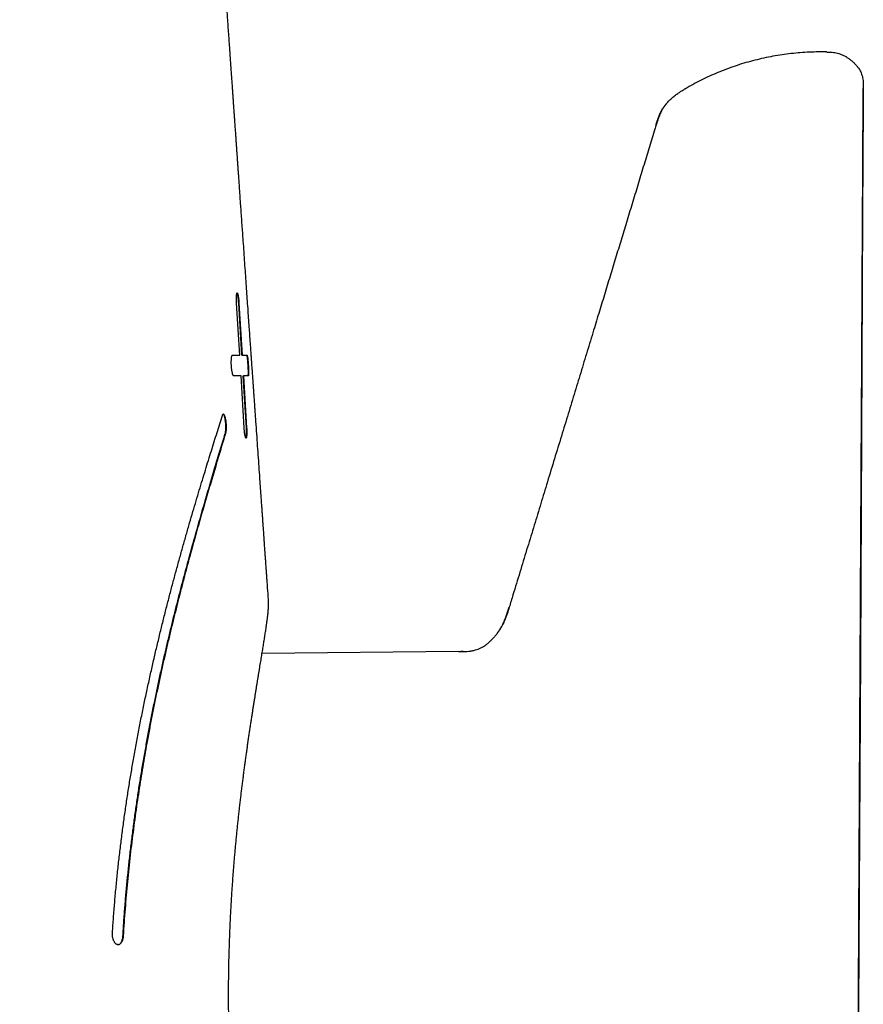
# Model space of a CAD drawing. Header units: millimetres. Extents: x 8 to 539, y 12 to 377.
# Tile 38 of 66: x 303 to 319, y 272 to 291. Entities that reach past the tile are written whole.
import ezdxf

# ---------------------------------------------------------------- set-up
doc = ezdxf.new("R2010")
doc.units = ezdxf.units.MM

msp = doc.modelspace()

# ---------------------------------------------------------------- linework, layer by layer
at = {"color": 7, "linetype": 'Continuous', "lineweight": 30}
for p, q in [((315.378, 289.68), (315.383, 289.681)), ((306.792, 284.545), (306.732, 285.545)), ((306.834, 284.545), (306.772, 285.545)), ((306.777, 285.545), (306.839, 284.545)), ((306.834, 284.545), (306.839, 284.545)), ((306.876, 283.145), (306.816, 284.145)), ((306.919, 283.145), (306.858, 284.145)), ((306.858, 284.145), (306.863, 284.145)), ((306.863, 284.145), (306.924, 283.145)), ((307.346, 279.807), (307.346, 279.807)), ((311.63, 279.039), (311.636, 279.044)), ((311.01, 278.826), (307.223, 278.793))]:
    msp.add_line(p, q, dxfattribs=at)
at = {"color": 7, "linetype": 'Continuous', "lineweight": 30, "flags": 128}
msp.add_lwpolyline([(318.812, 289.688), (318.81, 289.376), (318.799, 287.253), (318.755, 278.764), (318.713, 270.812), (318.681, 264.645)], dxfattribs=at)
at = {"color": 7, "linetype": 'Continuous', "lineweight": 30}
for points, knots in [([(307.346, 279.807), (307.345, 279.817), (307.34, 279.9), (307.331, 280.017), (307.322, 280.158), (307.315, 280.256), (307.308, 280.35), (307.302, 280.44), (307.296, 280.524), (307.29, 280.602), (307.285, 280.676), (307.28, 280.745), (307.276, 280.807), (307.272, 280.862), (307.269, 280.911), (307.265, 280.957), (307.263, 280.998), (307.26, 281.036), (307.257, 281.071), (307.255, 281.103), (307.253, 281.141), (307.249, 281.188), (307.245, 281.245), (307.241, 281.308), (307.236, 281.377), (307.231, 281.451), (307.225, 281.53), (307.219, 281.619), (307.212, 281.717), (307.205, 281.824), (307.197, 281.938), (307.188, 282.055), (307.178, 282.208), (307.164, 282.396), (307.149, 282.621), (307.133, 282.851), (307.116, 283.086), (307.103, 283.274), (307.093, 283.413), (307.087, 283.502), (307.081, 283.59), (307.075, 283.675), (307.069, 283.756), (307.064, 283.83), (307.059, 283.9), (307.054, 283.965), (307.05, 284.028), (307.046, 284.089), (307.042, 284.147), (307.038, 284.198), (307.035, 284.246), (307.031, 284.293), (307.027, 284.352), (307.022, 284.424), (307.016, 284.511), (307.01, 284.605), (307.003, 284.705), (306.995, 284.812), (306.987, 284.925), (306.978, 285.061), (306.966, 285.219), (306.954, 285.399), (306.941, 285.585), (306.927, 285.777), (306.914, 285.973), (306.9, 286.174), (306.885, 286.378), (306.871, 286.586), (306.854, 286.825), (306.835, 287.096), (306.818, 287.338), (306.805, 287.518), (306.797, 287.633), (306.79, 287.744), (306.782, 287.846), (306.776, 287.94), (306.77, 288.025), (306.764, 288.106), (306.759, 288.182), (306.754, 288.255), (306.749, 288.326), (306.744, 288.398), (306.738, 288.474), (306.733, 288.554), (306.727, 288.637), (306.721, 288.724), (306.715, 288.815), (306.708, 288.909), (306.701, 289.003), (306.695, 289.097), (306.688, 289.188), (306.682, 289.276), (306.676, 289.362), (306.67, 289.444), (306.665, 289.522), (306.66, 289.597), (306.654, 289.681), (306.647, 289.778), (306.639, 289.89), (306.631, 290.007), (306.623, 290.129), (306.614, 290.255), (306.605, 290.385), (306.595, 290.522), (306.585, 290.666), (306.574, 290.818), (306.564, 290.97), (306.553, 291.122), (306.542, 291.279), (306.531, 291.441), (306.519, 291.605), (306.508, 291.766), (306.497, 291.921), (306.487, 292.072), (306.476, 292.218), (306.467, 292.358), (306.458, 292.481), (306.45, 292.589), (306.444, 292.683), (306.437, 292.778), (306.43, 292.876), (306.423, 292.978), (306.415, 293.092), (306.406, 293.218), (306.397, 293.354), (306.387, 293.494), (306.377, 293.639), (306.367, 293.788), (306.356, 293.94), (306.345, 294.094), (306.335, 294.247), (306.324, 294.401), (306.313, 294.553), (306.303, 294.705), (306.292, 294.856), (306.282, 295.004), (306.272, 295.146), (306.262, 295.284), (306.253, 295.416), (306.245, 295.536), (306.237, 295.642), (306.231, 295.736), (306.224, 295.83), (306.217, 295.926), (306.21, 296.027), (306.202, 296.139), (306.194, 296.265), (306.184, 296.402), (306.174, 296.543), (306.164, 296.688), (306.154, 296.836), (306.143, 296.984), (306.133, 297.131), (306.123, 297.273), (306.113, 297.412), (306.104, 297.55), (306.094, 297.687), (306.085, 297.826), (306.075, 297.968), (306.065, 298.101), (306.057, 298.226), (306.049, 298.339), (306.041, 298.449), (306.034, 298.554), (306.027, 298.655), (306.02, 298.75), (306.014, 298.841), (306.008, 298.93), (306.001, 299.021), (305.994, 299.126), (305.985, 299.246), (305.976, 299.383), (305.967, 299.51), (305.959, 299.625), (305.952, 299.728), (305.945, 299.833), (305.937, 299.94), (305.93, 300.047), (305.922, 300.152), (305.915, 300.257), (305.908, 300.359), (305.901, 300.46), (305.894, 300.554), (305.888, 300.647), (305.881, 300.749), (305.873, 300.864), (305.864, 300.994), (305.854, 301.13), (305.844, 301.27), (305.834, 301.414), (305.824, 301.563), (305.814, 301.707), (305.804, 301.844), (305.795, 301.973), (305.787, 302.099), (305.778, 302.222), (305.77, 302.342), (305.762, 302.458), (305.754, 302.568), (305.746, 302.675), (305.739, 302.779), (305.732, 302.882), (305.725, 302.985), (305.718, 303.09), (305.71, 303.197), (305.703, 303.296), (305.697, 303.389), (305.691, 303.476), (305.684, 303.568), (305.677, 303.666), (305.67, 303.768), (305.663, 303.875), (305.655, 303.987), (305.647, 304.104), (305.639, 304.216), (305.632, 304.325), (305.624, 304.428), (305.617, 304.533), (305.61, 304.636), (305.603, 304.736), (305.596, 304.83), (305.59, 304.92), (305.584, 305.004), (305.579, 305.084), (305.573, 305.16), (305.568, 305.232), (305.564, 305.3), (305.559, 305.364), (305.551, 305.487), (305.541, 305.624), (305.531, 305.775), (305.523, 305.881), (305.516, 305.989), (305.508, 306.103), (305.499, 306.224), (305.491, 306.352), (305.481, 306.484), (305.472, 306.621), (305.463, 306.744), (305.456, 306.854), (305.449, 306.949), (305.442, 307.044), (305.436, 307.137), (305.43, 307.225), (305.424, 307.305), (305.419, 307.376), (305.415, 307.44), (305.411, 307.499), (305.407, 307.556), (305.403, 307.612), (305.399, 307.671), (305.394, 307.736), (305.389, 307.808), (305.384, 307.888), (305.378, 307.972), (305.372, 308.061), (305.365, 308.156), (305.358, 308.258), (305.351, 308.365), (305.343, 308.473), (305.335, 308.581), (305.328, 308.69), (305.32, 308.797), (305.313, 308.904), (305.306, 309.01), (305.298, 309.115), (305.291, 309.215), (305.285, 309.311), (305.275, 309.446), (305.263, 309.623), (305.248, 309.842), (305.232, 310.067), (305.218, 310.277), (305.204, 310.473), (305.191, 310.656), (305.181, 310.81), (305.172, 310.933), (305.166, 311.022), (305.16, 311.107), (305.154, 311.189), (305.149, 311.267), (305.144, 311.341), (305.139, 311.411), (305.134, 311.478), (305.13, 311.544), (305.125, 311.62), (305.118, 311.708), (305.111, 311.808), (305.103, 311.924), (305.094, 312.054), (305.084, 312.197), (305.074, 312.343), (305.064, 312.493), (305.054, 312.633), (305.045, 312.76), (305.038, 312.872), (305.03, 312.979), (305.023, 313.081), (305.016, 313.188), (305.008, 313.303), (304.999, 313.43), (304.99, 313.562), (304.981, 313.696), (304.971, 313.829), (304.962, 313.957), (304.953, 314.094), (304.943, 314.243), (304.931, 314.406), (304.92, 314.57), (304.908, 314.737), (304.898, 314.89), (304.888, 315.026), (304.88, 315.147), (304.871, 315.272), (304.862, 315.403), (304.853, 315.54), (304.844, 315.669), (304.835, 315.789), (304.828, 315.898), (304.82, 316.006), (304.813, 316.112), (304.806, 316.214), (304.799, 316.317), (304.792, 316.423), (304.784, 316.532), (304.777, 316.64), (304.768, 316.762), (304.759, 316.897), (304.749, 317.044), (304.739, 317.188), (304.729, 317.328), (304.72, 317.463), (304.711, 317.594), (304.702, 317.724), (304.692, 317.856), (304.683, 317.993), (304.675, 318.112), (304.668, 318.213), (304.662, 318.295), (304.656, 318.379), (304.65, 318.465), (304.644, 318.556), (304.637, 318.652), (304.63, 318.753), (304.623, 318.855), (304.616, 318.955), (304.61, 319.052), (304.603, 319.146), (304.597, 319.237), (304.591, 319.324), (304.585, 319.406), (304.58, 319.479), (304.576, 319.542), (304.572, 319.595), (304.569, 319.645), (304.566, 319.69), (304.563, 319.733), (304.56, 319.772), (304.557, 319.81), (304.554, 319.853), (304.551, 319.902), (304.547, 319.96), (304.543, 320.022), (304.538, 320.091), (304.533, 320.164), (304.527, 320.243), (304.522, 320.32), (304.517, 320.394), (304.512, 320.466), (304.507, 320.54), (304.502, 320.615), (304.497, 320.687), (304.492, 320.753), (304.488, 320.81), (304.485, 320.858), (304.482, 320.899), (304.48, 320.936), (304.477, 320.971), (304.475, 321.008), (304.471, 321.056), (304.467, 321.117), (304.462, 321.191), (304.453, 321.317), (304.441, 321.493), (304.427, 321.694), (304.415, 321.872), (304.404, 322.026), (304.394, 322.176), (304.384, 322.321), (304.375, 322.444), (304.368, 322.545), (304.363, 322.626), (304.357, 322.706), (304.352, 322.788), (304.346, 322.873), (304.34, 322.953), (304.335, 323.027), (304.331, 323.094), (304.326, 323.163), (304.321, 323.233), (304.316, 323.301), (304.312, 323.363), (304.308, 323.414), (304.306, 323.455), (304.304, 323.487), (304.301, 323.516), (304.3, 323.543), (304.298, 323.572), (304.295, 323.606), (304.292, 323.647), (304.289, 323.696), (304.285, 323.751), (304.281, 323.807), (304.278, 323.862), (304.274, 323.912), (304.271, 323.957), (304.268, 323.998), (304.266, 324.035), (304.264, 324.066), (304.262, 324.094), (304.259, 324.129), (304.256, 324.174), (304.252, 324.233), (304.248, 324.297), (304.243, 324.366), (304.238, 324.441), (304.232, 324.521), (304.226, 324.609), (304.22, 324.703), (304.214, 324.786), (304.209, 324.855), (304.206, 324.906), (304.202, 324.953), (304.199, 324.997), (304.197, 325.037), (304.194, 325.074), (304.192, 325.109), (304.189, 325.143), (304.187, 325.179), (304.184, 325.217), (304.181, 325.259), (304.178, 325.304), (304.175, 325.354), (304.171, 325.405), (304.167, 325.467), (304.162, 325.536), (304.157, 325.609), (304.153, 325.677), (304.148, 325.737), (304.145, 325.792), (304.141, 325.841), (304.138, 325.886), (304.135, 325.93), (304.132, 325.975), (304.129, 326.023), (304.125, 326.073), (304.122, 326.123), (304.118, 326.175), (304.114, 326.233), (304.11, 326.293), (304.106, 326.356), (304.101, 326.419), (304.097, 326.481), (304.093, 326.539), (304.09, 326.592), (304.086, 326.639), (304.083, 326.681), (304.081, 326.722), (304.078, 326.765), (304.074, 326.815), (304.07, 326.872), (304.066, 326.935), (304.061, 327.006), (304.056, 327.082), (304.051, 327.159), (304.046, 327.231), (304.041, 327.298), (304.037, 327.361), (304.033, 327.419), (304.028, 327.49), (304.022, 327.577), (304.015, 327.681), (304.008, 327.784), (304.001, 327.883), (303.994, 327.977), (303.988, 328.071), (303.981, 328.162), (303.975, 328.252), (303.97, 328.331), (303.965, 328.401), (303.961, 328.463), (303.956, 328.529), (303.952, 328.595), (303.947, 328.659), (303.943, 328.719), (303.939, 328.778), (303.935, 328.834), (303.932, 328.886), (303.928, 328.934), (303.925, 328.977), (303.923, 329.016), (303.92, 329.05), (303.918, 329.083), (303.916, 329.121), (303.912, 329.168), (303.908, 329.226), (303.904, 329.29), (303.899, 329.357), (303.894, 329.43), (303.889, 329.508), (303.883, 329.588), (303.879, 329.66), (303.874, 329.724), (303.87, 329.782), (303.866, 329.841), (303.862, 329.901), (303.858, 329.963), (303.853, 330.031), (303.848, 330.103), (303.843, 330.182), (303.838, 330.255), (303.833, 330.321), (303.829, 330.377), (303.826, 330.428), (303.822, 330.476), (303.819, 330.52), (303.817, 330.562), (303.814, 330.601), (303.811, 330.638), (303.809, 330.673), (303.806, 330.712), (303.803, 330.759), (303.799, 330.814), (303.795, 330.874), (303.791, 330.938), (303.786, 331.002), (303.781, 331.075), (303.776, 331.158), (303.769, 331.249), (303.764, 331.331), (303.759, 331.406), (303.754, 331.473), (303.749, 331.544), (303.744, 331.613), (303.74, 331.683), (303.735, 331.75), (303.73, 331.822), (303.725, 331.895), (303.72, 331.967), (303.716, 332.034), (303.711, 332.095), (303.708, 332.15), (303.704, 332.198), (303.701, 332.243), (303.698, 332.287), (303.695, 332.333), (303.691, 332.389), (303.687, 332.455), (303.681, 332.533), (303.676, 332.614), (303.67, 332.696), (303.665, 332.771), (303.66, 332.837), (303.657, 332.89), (303.654, 332.939), (303.651, 332.982), (303.648, 333.02), (303.646, 333.055), (303.643, 333.091), (303.64, 333.131), (303.637, 333.176), (303.634, 333.226), (303.63, 333.281), (303.626, 333.341), (303.622, 333.403), (303.617, 333.465), (303.613, 333.53), (303.608, 333.597), (303.604, 333.665), (303.599, 333.727), (303.596, 333.784), (303.592, 333.838), (303.588, 333.888), (303.585, 333.937), (303.582, 333.983), (303.579, 334.029), (303.576, 334.071), (303.573, 334.111), (303.571, 334.15), (303.568, 334.192), (303.565, 334.237), (303.561, 334.286), (303.558, 334.337), (303.554, 334.389), (303.55, 334.442), (303.547, 334.493), (303.544, 334.541), (303.541, 334.584), (303.538, 334.623), (303.535, 334.663), (303.532, 334.706), (303.529, 334.752), (303.526, 334.802), (303.522, 334.856), (303.518, 334.913), (303.514, 334.972), (303.51, 335.03), (303.507, 335.084), (303.503, 335.131), (303.5, 335.172), (303.498, 335.209), (303.496, 335.242), (303.493, 335.277), (303.491, 335.318), (303.487, 335.365), (303.483, 335.42), (303.479, 335.48), (303.475, 335.544), (303.47, 335.615), (303.466, 335.682), (303.461, 335.746), (303.457, 335.804), (303.453, 335.866), (303.449, 335.929), (303.444, 335.991), (303.44, 336.049), (303.437, 336.102), (303.434, 336.15), (303.431, 336.192), (303.428, 336.231), (303.425, 336.271), (303.422, 336.313), (303.419, 336.357), (303.416, 336.405), (303.413, 336.455), (303.408, 336.518), (303.403, 336.593), (303.398, 336.677), (303.392, 336.755), (303.388, 336.818), (303.384, 336.868), (303.382, 336.905), (303.379, 336.941), (303.377, 336.974), (303.375, 337.007), (303.373, 337.04), (303.37, 337.077), (303.367, 337.121), (303.364, 337.171), (303.36, 337.227), (303.356, 337.287), (303.351, 337.359), (303.345, 337.439), (303.34, 337.523), (303.334, 337.602), (303.329, 337.676), (303.324, 337.746), (303.32, 337.81), (303.316, 337.871), (303.312, 337.924), (303.309, 337.972), (303.306, 338.017), (303.303, 338.064), (303.299, 338.113), (303.296, 338.163), (303.293, 338.213), (303.289, 338.268), (303.285, 338.33), (303.28, 338.395), (303.276, 338.46), (303.272, 338.519), (303.268, 338.567), (303.266, 338.608), (303.263, 338.644), (303.261, 338.682), (303.258, 338.724), (303.254, 338.771), (303.251, 338.823), (303.247, 338.878), (303.243, 338.933), (303.24, 338.986), (303.236, 339.037), (303.233, 339.088), (303.229, 339.139), (303.226, 339.19), (303.223, 339.239), (303.219, 339.285), (303.216, 339.33), (303.213, 339.373), (303.21, 339.415), (303.208, 339.458), (303.204, 339.503), (303.201, 339.554), (303.197, 339.611), (303.193, 339.672), (303.188, 339.743), (303.183, 339.822), (303.177, 339.903), (303.172, 339.981), (303.167, 340.055), (303.162, 340.131), (303.156, 340.208), (303.151, 340.285), (303.147, 340.346), (303.144, 340.392), (303.141, 340.427), (303.139, 340.465), (303.136, 340.507), (303.133, 340.554), (303.129, 340.604), (303.126, 340.658), (303.122, 340.715), (303.118, 340.772), (303.114, 340.826), (303.111, 340.876), (303.108, 340.923), (303.105, 340.965), (303.102, 341.002), (303.1, 341.038), (303.097, 341.081), (303.093, 341.133), (303.089, 341.196), (303.084, 341.264), (303.08, 341.335), (303.075, 341.405), (303.07, 341.474), (303.066, 341.541), (303.061, 341.606), (303.057, 341.664), (303.054, 341.716), (303.051, 341.761), (303.048, 341.803), (303.045, 341.846), (303.042, 341.893), (303.038, 341.945), (303.034, 342.001), (303.03, 342.061), (303.026, 342.125), (303.021, 342.188), (303.017, 342.247), (303.014, 342.3), (303.011, 342.348), (303.008, 342.392), (303.005, 342.431), (303.002, 342.475), (302.998, 342.525), (302.994, 342.584), (302.99, 342.649), (302.985, 342.721), (302.98, 342.8), (302.974, 342.884), (302.969, 342.965), (302.963, 343.042), (302.959, 343.113), (302.954, 343.179), (302.95, 343.241), (302.946, 343.299), (302.942, 343.352), (302.939, 343.401), (302.936, 343.446), (302.933, 343.49), (302.93, 343.533), (302.927, 343.571), (302.925, 343.607), (302.923, 343.64), (302.92, 343.677), (302.917, 343.718), (302.914, 343.762), (302.911, 343.805), (302.908, 343.849), (302.905, 343.896), (302.902, 343.946), (302.898, 344.001), (302.894, 344.061), (302.89, 344.121), (302.886, 344.175), (302.883, 344.223), (302.88, 344.268), (302.877, 344.317), (302.873, 344.372), (302.869, 344.432), (302.865, 344.494), (302.86, 344.558), (302.856, 344.622), (302.852, 344.685), (302.847, 344.747), (302.843, 344.805), (302.84, 344.86), (302.836, 344.912), (302.833, 344.96), (302.83, 345.006), (302.827, 345.05), (302.824, 345.093), (302.821, 345.14), (302.817, 345.191), (302.814, 345.243), (302.81, 345.294), (302.807, 345.342), (302.804, 345.389), (302.801, 345.435), (302.798, 345.481), (302.795, 345.524), (302.792, 345.564), (302.789, 345.599), (302.787, 345.631), (302.785, 345.665), (302.782, 345.703), (302.779, 345.746), (302.776, 345.79), (302.773, 345.836), (302.77, 345.884), (302.767, 345.937), (302.763, 345.992), (302.759, 346.046), (302.755, 346.101), (302.752, 346.158), (302.748, 346.215), (302.744, 346.268), (302.741, 346.316), (302.738, 346.359), (302.735, 346.396), (302.733, 346.43), (302.731, 346.462), (302.729, 346.494), (302.726, 346.529), (302.724, 346.564), (302.721, 346.606), (302.718, 346.654), (302.714, 346.711), (302.71, 346.772), (302.706, 346.832), (302.702, 346.89), (302.698, 346.946), (302.694, 347.005), (302.69, 347.067), (302.686, 347.131), (302.681, 347.193), (302.677, 347.259), (302.672, 347.327), (302.668, 347.396), (302.663, 347.46), (302.659, 347.515), (302.656, 347.562), (302.654, 347.603), (302.651, 347.642), (302.648, 347.683), (302.645, 347.727), (302.642, 347.776), (302.638, 347.83), (302.634, 347.89), (302.63, 347.953), (302.626, 348.016), (302.621, 348.076), (302.618, 348.132), (302.614, 348.181), (302.611, 348.226), (302.609, 348.266), (302.606, 348.305), (302.603, 348.348), (302.6, 348.396), (302.596, 348.449), (302.592, 348.507), (302.588, 348.57), (302.584, 348.632), (302.58, 348.691), (302.576, 348.748), (302.572, 348.806), (302.568, 348.863), (302.565, 348.916), (302.561, 348.964), (302.558, 349.01), (302.555, 349.053), (302.552, 349.094), (302.551, 349.121), (302.55, 349.134)], [0, 0, 0, 0, 0.000415, 0.003605, 0.005067, 0.006499, 0.007861, 0.009151, 0.01037, 0.011499, 0.012558, 0.01355, 0.014472, 0.015238, 0.015949, 0.016606, 0.017208, 0.017755, 0.018247, 0.018692, 0.019156, 0.019899, 0.020724, 0.021631, 0.022619, 0.023689, 0.02484, 0.026073, 0.027523, 0.029071, 0.030719, 0.032434, 0.034172, 0.037337, 0.040578, 0.043895, 0.047288, 0.050757, 0.052032, 0.053317, 0.054607, 0.055844, 0.057008, 0.058081, 0.059084, 0.060017, 0.060881, 0.061817, 0.062654, 0.063392, 0.064045, 0.064715, 0.065426, 0.066591, 0.06785, 0.069203, 0.07065, 0.072191, 0.073826, 0.075555, 0.078076, 0.080678, 0.083363, 0.086129, 0.088978, 0.091855, 0.094812, 0.097813, 0.100834, 0.105173, 0.109551, 0.11128, 0.112959, 0.114559, 0.116081, 0.117374, 0.118604, 0.119772, 0.120877, 0.12192, 0.122917, 0.123957, 0.12505, 0.126198, 0.127399, 0.128654, 0.129962, 0.131325, 0.13272, 0.13407, 0.135365, 0.136664, 0.137904, 0.139085, 0.140207, 0.14127, 0.142321, 0.143852, 0.145464, 0.147159, 0.148933, 0.150757, 0.152624, 0.154535, 0.156687, 0.158884, 0.161084, 0.163277, 0.165464, 0.167895, 0.170273, 0.172585, 0.174831, 0.177011, 0.179117, 0.181138, 0.183072, 0.18446, 0.1858, 0.187143, 0.188554, 0.190034, 0.191583, 0.193495, 0.195467, 0.197489, 0.199562, 0.201729, 0.203938, 0.206151, 0.208368, 0.210588, 0.212804, 0.214962, 0.217172, 0.219307, 0.221365, 0.223348, 0.225262, 0.227106, 0.228506, 0.229863, 0.23119, 0.23257, 0.23402, 0.235538, 0.237451, 0.23944, 0.241481, 0.243576, 0.245722, 0.247875, 0.249991, 0.252048, 0.254047, 0.256021, 0.257988, 0.259993, 0.262036, 0.264118, 0.26578, 0.267435, 0.269021, 0.270538, 0.271985, 0.273362, 0.274669, 0.275923, 0.277224, 0.278585, 0.280461, 0.28244, 0.284495, 0.285954, 0.28744, 0.288952, 0.290492, 0.292057, 0.293591, 0.295054, 0.296584, 0.29803, 0.299392, 0.300688, 0.302024, 0.303809, 0.305686, 0.307648, 0.309672, 0.311756, 0.3139, 0.316096, 0.317993, 0.31985, 0.321668, 0.323445, 0.325182, 0.326856, 0.328454, 0.329975, 0.331488, 0.332948, 0.334431, 0.335943, 0.337484, 0.339053, 0.34025, 0.3415, 0.342829, 0.344237, 0.345723, 0.347259, 0.348871, 0.350555, 0.352305, 0.353751, 0.35524, 0.356771, 0.358286, 0.359731, 0.361084, 0.36237, 0.363589, 0.364741, 0.365846, 0.366882, 0.367849, 0.368764, 0.36967, 0.373167, 0.374696, 0.376205, 0.37775, 0.379383, 0.381137, 0.382983, 0.384904, 0.386874, 0.388893, 0.390242, 0.391612, 0.393003, 0.394357, 0.395635, 0.396838, 0.397809, 0.398724, 0.399583, 0.400388, 0.401171, 0.402015, 0.402922, 0.403994, 0.405142, 0.406366, 0.407659, 0.40897, 0.4105, 0.412043, 0.4136, 0.415172, 0.416756, 0.418309, 0.419805, 0.421384, 0.422894, 0.424335, 0.425709, 0.427076, 0.430177, 0.433344, 0.436583, 0.439893, 0.442441, 0.445074, 0.447791, 0.449102, 0.450396, 0.451633, 0.452813, 0.453937, 0.455003, 0.456012, 0.456964, 0.457896, 0.458878, 0.460243, 0.461698, 0.463243, 0.465249, 0.46731, 0.469426, 0.471595, 0.473803, 0.475482, 0.477091, 0.478631, 0.480101, 0.481502, 0.483263, 0.485095, 0.486998, 0.488971, 0.490906, 0.492748, 0.494496, 0.496852, 0.499194, 0.501534, 0.503949, 0.50645, 0.508134, 0.509857, 0.511654, 0.513544, 0.515526, 0.517601, 0.519136, 0.520718, 0.522299, 0.523823, 0.525291, 0.526701, 0.528298, 0.52987, 0.531426, 0.532965, 0.535137, 0.537274, 0.539351, 0.541363, 0.54331, 0.545192, 0.547042, 0.548949, 0.550917, 0.552946, 0.554109, 0.55529, 0.55649, 0.55772, 0.559027, 0.560416, 0.561886, 0.563384, 0.564834, 0.566236, 0.567589, 0.568893, 0.570149, 0.571351, 0.572474, 0.573295, 0.574064, 0.574779, 0.575441, 0.576051, 0.576607, 0.577132, 0.577711, 0.578452, 0.579276, 0.580185, 0.581176, 0.582238, 0.583368, 0.584568, 0.585559, 0.586593, 0.587669, 0.58878, 0.589829, 0.590784, 0.591646, 0.592292, 0.592873, 0.593391, 0.593887, 0.59442, 0.594992, 0.595966, 0.597034, 0.598196, 0.601431, 0.604638, 0.606911, 0.609134, 0.611293, 0.613387, 0.615423, 0.616608, 0.617774, 0.618923, 0.620074, 0.6213, 0.622609, 0.623536, 0.6245, 0.625501, 0.626536, 0.627521, 0.628423, 0.629242, 0.629733, 0.630188, 0.630607, 0.630991, 0.631384, 0.631839, 0.632457, 0.633163, 0.633956, 0.634837, 0.635619, 0.636336, 0.636989, 0.637578, 0.638102, 0.638561, 0.638956, 0.639307, 0.640072, 0.640914, 0.641833, 0.64283, 0.643907, 0.645066, 0.646327, 0.647691, 0.649156, 0.649924, 0.65066, 0.651345, 0.651979, 0.652561, 0.653091, 0.653571, 0.654063, 0.654561, 0.655113, 0.655718, 0.656377, 0.657089, 0.657853, 0.658611, 0.659761, 0.660821, 0.661791, 0.66267, 0.663459, 0.664146, 0.664783, 0.665413, 0.666035, 0.666766, 0.667486, 0.668196, 0.668924, 0.66975, 0.670679, 0.671538, 0.672469, 0.673385, 0.674216, 0.674995, 0.675679, 0.67627, 0.676804, 0.677432, 0.678154, 0.678969, 0.679877, 0.68088, 0.682048, 0.683161, 0.684203, 0.685176, 0.686078, 0.68691, 0.687689, 0.689147, 0.690657, 0.692208, 0.693585, 0.694949, 0.696298, 0.697621, 0.698916, 0.700197, 0.701026, 0.70192, 0.70288, 0.703906, 0.704757, 0.705649, 0.706516, 0.70732, 0.708074, 0.708763, 0.709385, 0.709942, 0.710432, 0.710873, 0.711348, 0.712091, 0.712924, 0.713846, 0.714843, 0.715819, 0.717038, 0.718192, 0.719291, 0.72013, 0.720972, 0.721817, 0.722665, 0.723565, 0.724531, 0.725578, 0.726707, 0.727917, 0.728761, 0.729564, 0.730311, 0.731, 0.731632, 0.732208, 0.732812, 0.733337, 0.733807, 0.734318, 0.735029, 0.735822, 0.736695, 0.737638, 0.738568, 0.73947, 0.74083, 0.74213, 0.743419, 0.744384, 0.745348, 0.746347, 0.747438, 0.748359, 0.749338, 0.750373, 0.751459, 0.752512, 0.753477, 0.754355, 0.755144, 0.755846, 0.756456, 0.757078, 0.757739, 0.758438, 0.759502, 0.760633, 0.761795, 0.762986, 0.764206, 0.765045, 0.765814, 0.766513, 0.767143, 0.767703, 0.768146, 0.768659, 0.769241, 0.769894, 0.770616, 0.771408, 0.77227, 0.773193, 0.774094, 0.774951, 0.776007, 0.776988, 0.777894, 0.778705, 0.779464, 0.780194, 0.780895, 0.781567, 0.78221, 0.782868, 0.783378, 0.783937, 0.784544, 0.7852, 0.785905, 0.786658, 0.787428, 0.788144, 0.78893, 0.78963, 0.790244, 0.790776, 0.791334, 0.791962, 0.792618, 0.793336, 0.794116, 0.794958, 0.795811, 0.796678, 0.797455, 0.79814, 0.798735, 0.799238, 0.799704, 0.800198, 0.800722, 0.801466, 0.802262, 0.80311, 0.804033, 0.80505, 0.80616, 0.80696, 0.807803, 0.808688, 0.809616, 0.810534, 0.811375, 0.812138, 0.812822, 0.813427, 0.813965, 0.814526, 0.815133, 0.815774, 0.816458, 0.817185, 0.817934, 0.819214, 0.820418, 0.821547, 0.822599, 0.823163, 0.8237, 0.824211, 0.824694, 0.825151, 0.82561, 0.82613, 0.826776, 0.827498, 0.828298, 0.829175, 0.830128, 0.831406, 0.832618, 0.833759, 0.834831, 0.835832, 0.836764, 0.837631, 0.838434, 0.839089, 0.839699, 0.840367, 0.841133, 0.841802, 0.842532, 0.843322, 0.844169, 0.845206, 0.846146, 0.846989, 0.847735, 0.848254, 0.84874, 0.849283, 0.849888, 0.850571, 0.851319, 0.852132, 0.852945, 0.853715, 0.85444, 0.855121, 0.855923, 0.856654, 0.857343, 0.858011, 0.858658, 0.859284, 0.859889, 0.86047, 0.861127, 0.861862, 0.862673, 0.863561, 0.864526, 0.865757, 0.866943, 0.868067, 0.86913, 0.87013, 0.871348, 0.872459, 0.873464, 0.873966, 0.874456, 0.875002, 0.87561, 0.87628, 0.877, 0.877779, 0.878619, 0.879454, 0.880244, 0.880972, 0.881638, 0.882242, 0.882784, 0.883276, 0.883803, 0.884619, 0.88553, 0.886533, 0.887564, 0.88858, 0.889565, 0.890536, 0.891488, 0.892377, 0.893073, 0.893717, 0.894307, 0.894901, 0.89558, 0.896343, 0.89714, 0.898012, 0.898958, 0.899882, 0.900731, 0.901504, 0.902201, 0.902823, 0.903372, 0.903923, 0.904703, 0.905548, 0.906458, 0.90753, 0.908668, 0.909871, 0.91114, 0.912184, 0.913215, 0.914177, 0.915068, 0.915906, 0.916672, 0.917364, 0.918009, 0.91864, 0.919255, 0.919855, 0.920315, 0.920776, 0.921302, 0.921903, 0.922581, 0.923167, 0.923799, 0.924479, 0.925205, 0.925921, 0.9269, 0.927773, 0.928542, 0.929205, 0.929839, 0.930524, 0.931329, 0.932193, 0.933111, 0.934034, 0.934953, 0.935867, 0.936777, 0.937606, 0.9384, 0.939148, 0.93985, 0.940505, 0.941134, 0.941726, 0.942392, 0.943131, 0.943942, 0.944631, 0.945347, 0.946025, 0.946658, 0.947353, 0.947987, 0.948557, 0.949065, 0.949511, 0.949935, 0.950538, 0.951157, 0.951791, 0.952443, 0.953124, 0.953889, 0.954741, 0.955471, 0.956256, 0.957094, 0.957942, 0.958714, 0.959407, 0.960022, 0.960558, 0.961018, 0.961472, 0.961945, 0.962437, 0.962948, 0.963479, 0.964241, 0.965042, 0.965916, 0.96688, 0.967637, 0.968442, 0.969295, 0.970195, 0.971135, 0.972043, 0.972899, 0.973991, 0.974985, 0.975889, 0.976729, 0.977355, 0.977942, 0.978488, 0.979058, 0.979702, 0.980408, 0.981187, 0.982039, 0.982963, 0.983912, 0.984784, 0.985579, 0.986296, 0.986937, 0.987501, 0.988048, 0.988614, 0.989352, 0.990121, 0.990935, 0.99184, 0.992837, 0.993607, 0.994424, 0.995284, 0.996113, 0.996878, 0.99758, 0.998219, 0.998848, 0.999436, 1, 1, 1, 1]), ([(318.081, 290.391), (318.023, 290.391), (317.906, 290.392), (317.73, 290.385), (317.554, 290.373), (317.377, 290.354), (317.202, 290.33), (317.026, 290.3), (316.852, 290.263), (316.679, 290.221), (316.508, 290.173), (316.339, 290.119), (316.172, 290.059), (316.007, 289.994), (315.845, 289.923), (315.686, 289.847), (315.53, 289.766), (315.428, 289.708), (315.378, 289.68)], [0, 0, 0, 0, 0.06197, 0.124178, 0.186589, 0.249168, 0.31188, 0.374687, 0.437554, 0.500443, 0.563318, 0.626143, 0.68888, 0.751493, 0.813947, 0.876205, 0.938234, 1, 1, 1, 1]), ([(318.105, 290.39), (318.1, 290.39), (318.092, 290.39), (318.082, 290.39), (318.077, 290.389)], [0, 0, 0, 0, 0.501983, 1, 1, 1, 1]), ([(318.105, 290.39), (318.114, 290.39), (318.14, 290.389), (318.183, 290.387), (318.235, 290.382), (318.287, 290.374), (318.336, 290.361), (318.384, 290.345), (318.429, 290.325), (318.475, 290.301), (318.522, 290.271), (318.568, 290.236), (318.612, 290.198), (318.654, 290.158), (318.692, 290.116), (318.725, 290.073), (318.751, 290.029), (318.772, 289.986), (318.788, 289.94), (318.8, 289.892), (318.808, 289.841), (318.811, 289.79), (318.812, 289.739), (318.812, 289.705), (318.812, 289.688)], [0, 0, 0, 0, 0.024261, 0.069469, 0.115165, 0.161754, 0.209794, 0.251463, 0.295157, 0.341454, 0.39069, 0.442024, 0.494277, 0.546267, 0.596835, 0.644893, 0.689767, 0.731995, 0.77232, 0.819061, 0.864773, 0.909993, 0.955023, 1, 1, 1, 1]), ([(314.816, 288.984), (314.823, 289.007), (314.838, 289.055), (314.862, 289.126), (314.887, 289.19), (314.915, 289.248), (314.944, 289.298), (314.977, 289.348), (315.019, 289.4), (315.069, 289.455), (315.127, 289.509), (315.188, 289.557), (315.25, 289.601), (315.306, 289.637), (315.342, 289.658), (315.356, 289.666)], [0, 0, 0, 0, 0.0829683, 0.1661446, 0.2499184, 0.3135785, 0.3784754, 0.4450228, 0.512678, 0.603046, 0.6915638, 0.7775732, 0.861929, 0.9453419, 1, 1, 1, 1]), ([(315.383, 289.681), (315.378, 289.679), (315.368, 289.674), (315.36, 289.669), (315.356, 289.667)], [0, 0, 0, 0, 0.498285, 1, 1, 1, 1]), ([(318.681, 264.647), (318.682, 264.861), (318.684, 265.336), (318.688, 266.072), (318.692, 266.851), (318.696, 267.623), (318.7, 268.388), (318.703, 269.131), (318.707, 269.854), (318.711, 270.556), (318.714, 271.252), (318.718, 271.941), (318.721, 272.624), (318.725, 273.301), (318.728, 273.972), (318.731, 274.637), (318.735, 275.295), (318.738, 275.943), (318.741, 276.581), (318.745, 277.21), (318.748, 277.832), (318.751, 278.464), (318.755, 279.107), (318.758, 279.758), (318.761, 280.403), (318.765, 281.041), (318.768, 281.671), (318.771, 282.283), (318.774, 282.877), (318.778, 283.452), (318.781, 284.021), (318.784, 284.584), (318.787, 285.141), (318.789, 285.692), (318.792, 286.236), (318.795, 286.774), (318.798, 287.306), (318.801, 287.828), (318.804, 288.342), (318.806, 288.846), (318.809, 289.294), (318.81, 289.574), (318.811, 289.687)], [0, 0, 0, 0, 0.025624, 0.057014, 0.088124, 0.118953, 0.149503, 0.179772, 0.208054, 0.236087, 0.26387, 0.291404, 0.318688, 0.345724, 0.372509, 0.399045, 0.425332, 0.45137, 0.4767, 0.501789, 0.526638, 0.551247, 0.577552, 0.603577, 0.629322, 0.654787, 0.679973, 0.704878, 0.728104, 0.751082, 0.773811, 0.796292, 0.818524, 0.840508, 0.862244, 0.883732, 0.904972, 0.925963, 0.946339, 0.966475, 0.986372, 1, 1, 1, 1]), ([(315.014, 289.394), (315.014, 289.393), (315.012, 289.391), (315.009, 289.387), (315.006, 289.383), (315.003, 289.379), (315, 289.374), (314.997, 289.369), (314.993, 289.364), (314.99, 289.359), (314.986, 289.355), (314.983, 289.35), (314.98, 289.345), (314.976, 289.34), (314.971, 289.332), (314.964, 289.323), (314.956, 289.311), (314.946, 289.295), (314.935, 289.276), (314.921, 289.252), (314.906, 289.222), (314.89, 289.186), (314.873, 289.145), (314.856, 289.097), (314.839, 289.043), (314.827, 289.004), (314.821, 288.985)], [0, 0, 0, 0, 0.07263, 0.13824, 0.196865, 0.248557, 0.293385, 0.32558, 0.353192, 0.376395, 0.391084, 0.403675, 0.414513, 0.424142, 0.437007, 0.454105, 0.475943, 0.502416, 0.534431, 0.575103, 0.624479, 0.682426, 0.748893, 0.823915, 0.90758, 1, 1, 1, 1]), ([(314.818, 288.985), (314.809, 288.958), (314.767, 288.817), (314.689, 288.562), (314.584, 288.217), (314.478, 287.865), (314.369, 287.507), (314.261, 287.153), (314.155, 286.803), (314.05, 286.458), (313.943, 286.108), (313.835, 285.752), (313.725, 285.39), (313.61, 285.012), (313.49, 284.616), (313.364, 284.204), (313.236, 283.784), (313.107, 283.358), (312.975, 282.926), (312.841, 282.488), (312.709, 282.055), (312.58, 281.629), (312.452, 281.21), (312.322, 280.786), (312.191, 280.356), (312.079, 279.987), (312.01, 279.762), (311.986, 279.682)], [0, 0, 0, 0, 0.008937, 0.045317, 0.082395, 0.120169, 0.15864, 0.197807, 0.23432, 0.271416, 0.309096, 0.347358, 0.386202, 0.425628, 0.469302, 0.513668, 0.558726, 0.604477, 0.650922, 0.69806, 0.745894, 0.790354, 0.835401, 0.881036, 0.927263, 0.974083, 1, 1, 1, 1]), ([(306.732, 285.545), (306.731, 285.556), (306.73, 285.578), (306.729, 285.61), (306.729, 285.641), (306.729, 285.669), (306.73, 285.694), (306.732, 285.714), (306.735, 285.73), (306.738, 285.74), (306.741, 285.745), (306.745, 285.745), (306.749, 285.738), (306.754, 285.727), (306.758, 285.709), (306.762, 285.688), (306.766, 285.662), (306.77, 285.632), (306.773, 285.6), (306.775, 285.571), (306.777, 285.552), (306.777, 285.545)], [0, 0, 0, 0, 0.052339, 0.106192, 0.158533, 0.212395, 0.26467, 0.318451, 0.370911, 0.424871, 0.477706, 0.532051, 0.585284, 0.640045, 0.693535, 0.748574, 0.802088, 0.857165, 0.910465, 0.965331, 1, 1, 1, 1]), ([(306.772, 285.545), (306.771, 285.556), (306.77, 285.579), (306.767, 285.611), (306.763, 285.642), (306.76, 285.67), (306.756, 285.695), (306.751, 285.715), (306.747, 285.731), (306.743, 285.74), (306.741, 285.742), (306.74, 285.743)], [0, 0, 0, 0, 0.115191, 0.230386, 0.345546, 0.46071, 0.57648, 0.692252, 0.808643, 0.925032, 1, 1, 1, 1]), ([(306.675, 284.145), (306.673, 284.145), (306.669, 284.146), (306.663, 284.155), (306.657, 284.17), (306.652, 284.189), (306.646, 284.213), (306.641, 284.24), (306.637, 284.271), (306.633, 284.304), (306.631, 284.338), (306.629, 284.372), (306.629, 284.405), (306.629, 284.436), (306.63, 284.464), (306.632, 284.489), (306.635, 284.51), (306.639, 284.527), (306.643, 284.538), (306.648, 284.544), (306.65, 284.545), (306.652, 284.545)], [0, 0, 0, 0, 0.054, 0.109569, 0.163567, 0.219129, 0.273147, 0.328757, 0.382301, 0.437444, 0.490214, 0.544555, 0.596632, 0.650237, 0.702027, 0.755307, 0.807318, 0.860804, 0.913418, 0.967518, 1, 1, 1, 1]), ([(306.652, 284.545), (306.664, 284.545), (306.69, 284.545), (306.726, 284.545), (306.761, 284.545), (306.782, 284.545), (306.792, 284.545)], [0, 0, 0, 0, 0.249963, 0.499927, 0.749963, 1, 1, 1, 1]), ([(306.839, 284.545), (306.847, 284.545), (306.865, 284.545), (306.889, 284.545), (306.911, 284.545), (306.924, 284.545), (306.931, 284.545)], [0, 0, 0, 0, 0.249964, 0.499927, 0.749964, 1, 1, 1, 1]), ([(306.951, 284.145), (306.952, 284.145), (306.954, 284.146), (306.956, 284.155), (306.957, 284.169), (306.958, 284.188), (306.958, 284.211), (306.958, 284.238), (306.957, 284.268), (306.955, 284.3), (306.954, 284.333), (306.951, 284.367), (306.949, 284.4), (306.946, 284.432), (306.943, 284.461), (306.94, 284.487), (306.936, 284.509), (306.933, 284.526), (306.93, 284.538), (306.928, 284.544), (306.926, 284.545), (306.926, 284.545)], [0, 0, 0, 0, 0.053535, 0.107069, 0.160613, 0.214156, 0.267538, 0.320921, 0.37423, 0.427539, 0.480944, 0.53435, 0.587964, 0.64158, 0.695425, 0.749271, 0.803281, 0.85729, 0.911339, 0.965387, 1, 1, 1, 1]), ([(306.931, 284.545), (306.931, 284.544), (306.933, 284.543), (306.936, 284.534), (306.939, 284.521), (306.943, 284.502), (306.946, 284.478), (306.949, 284.451), (306.952, 284.421), (306.955, 284.388), (306.957, 284.354), (306.959, 284.321), (306.961, 284.287), (306.962, 284.256), (306.963, 284.227), (306.963, 284.201), (306.962, 284.18), (306.961, 284.163), (306.96, 284.151), (306.958, 284.146), (306.957, 284.145), (306.956, 284.145)], [0, 0, 0, 0, 0.053155, 0.107855, 0.161008, 0.215697, 0.268951, 0.323748, 0.377014, 0.431832, 0.484977, 0.539676, 0.592608, 0.647088, 0.699796, 0.75404, 0.806605, 0.860694, 0.913271, 0.967363, 1, 1, 1, 1]), ([(306.816, 284.145), (306.806, 284.145), (306.784, 284.145), (306.75, 284.145), (306.714, 284.145), (306.688, 284.145), (306.675, 284.145)], [0, 0, 0, 0, 0.249963, 0.499927, 0.749963, 1, 1, 1, 1]), ([(306.956, 284.145), (306.95, 284.145), (306.937, 284.145), (306.914, 284.145), (306.89, 284.145), (306.872, 284.145), (306.863, 284.145)], [0, 0, 0, 0, 0.249964, 0.499927, 0.749964, 1, 1, 1, 1]), ([(304.337, 273.409), (304.344, 273.505), (304.357, 273.697), (304.38, 273.984), (304.406, 274.269), (304.434, 274.552), (304.465, 274.834), (304.498, 275.114), (304.534, 275.392), (304.571, 275.667), (304.611, 275.941), (304.653, 276.212), (304.697, 276.481), (304.744, 276.754), (304.794, 277.031), (304.847, 277.313), (304.901, 277.591), (304.957, 277.864), (305.014, 278.133), (305.073, 278.398), (305.132, 278.659), (305.192, 278.916), (305.253, 279.17), (305.314, 279.42), (305.376, 279.666), (305.439, 279.907), (305.501, 280.145), (305.565, 280.382), (305.63, 280.618), (305.696, 280.853), (305.761, 281.083), (305.826, 281.308), (305.889, 281.525), (305.951, 281.735), (306.012, 281.938), (306.072, 282.136), (306.13, 282.328), (306.188, 282.516), (306.245, 282.7), (306.3, 282.878), (306.354, 283.051), (306.407, 283.219), (306.44, 283.326), (306.457, 283.379)], [0, 0, 0, 0, 0.023018, 0.046041, 0.069064, 0.092082, 0.115098, 0.13812, 0.161141, 0.184158, 0.207172, 0.230192, 0.253212, 0.276227, 0.301058, 0.325896, 0.350734, 0.375566, 0.400129, 0.424701, 0.449276, 0.473848, 0.498411, 0.522973, 0.547544, 0.572117, 0.596687, 0.621249, 0.64695, 0.67266, 0.698373, 0.724083, 0.749784, 0.774651, 0.799527, 0.824405, 0.849281, 0.874147, 0.899312, 0.924486, 0.949662, 0.974836, 1, 1, 1, 1]), ([(306.457, 283.379), (306.459, 283.385), (306.462, 283.395), (306.469, 283.404), (306.476, 283.407), (306.483, 283.405), (306.49, 283.396), (306.497, 283.382), (306.504, 283.363), (306.511, 283.339), (306.516, 283.311), (306.521, 283.281), (306.525, 283.248), (306.528, 283.214), (306.529, 283.18), (306.529, 283.147), (306.529, 283.117), (306.527, 283.088), (306.524, 283.063), (306.52, 283.045), (306.518, 283.036), (306.517, 283.033)], [0, 0, 0, 0, 0.0546595, 0.1093243, 0.1639508, 0.2185797, 0.2738518, 0.3291227, 0.3845762, 0.4400253, 0.4949021, 0.5497731, 0.603583, 0.6573882, 0.7101119, 0.762834, 0.8149011, 0.86697, 0.9190614, 0.9711571, 1, 1, 1, 1]), ([(306.512, 283.033), (306.513, 283.039), (306.517, 283.051), (306.52, 283.075), (306.523, 283.102), (306.524, 283.132), (306.524, 283.164), (306.523, 283.197), (306.521, 283.23), (306.518, 283.262), (306.514, 283.293), (306.509, 283.322), (306.504, 283.347), (306.497, 283.369), (306.49, 283.387), (306.483, 283.399), (306.477, 283.405), (306.474, 283.405), (306.474, 283.405)], [0, 0, 0, 0, 0.065021, 0.130035, 0.195098, 0.260156, 0.32445, 0.388745, 0.452721, 0.5167, 0.581217, 0.645739, 0.71142, 0.777106, 0.844132, 0.911162, 0.979188, 1, 1, 1, 1]), ([(306.924, 283.145), (306.925, 283.134), (306.926, 283.111), (306.927, 283.079), (306.928, 283.048), (306.927, 283.02), (306.926, 282.996), (306.924, 282.975), (306.922, 282.96), (306.918, 282.949), (306.915, 282.944), (306.911, 282.945), (306.906, 282.951), (306.902, 282.963), (306.897, 282.98), (306.892, 283.002), (306.888, 283.028), (306.884, 283.057), (306.88, 283.089), (306.878, 283.119), (306.877, 283.138), (306.876, 283.145)], [0, 0, 0, 0, 0.052341, 0.106196, 0.158539, 0.212406, 0.264651, 0.318403, 0.37078, 0.424656, 0.477413, 0.531673, 0.584907, 0.639663, 0.693252, 0.748392, 0.802033, 0.857247, 0.910595, 0.965519, 1, 1, 1, 1]), ([(306.91, 282.946), (306.911, 282.946), (306.912, 282.946), (306.914, 282.953), (306.917, 282.965), (306.92, 282.983), (306.921, 283.005), (306.922, 283.031), (306.922, 283.06), (306.922, 283.092), (306.921, 283.12), (306.92, 283.138), (306.919, 283.145)], [0, 0, 0, 0, 0.014298, 0.130326, 0.246348, 0.361361, 0.47637, 0.590413, 0.704454, 0.817989, 0.931525, 1, 1, 1, 1]), ([(304.539, 273.34), (304.545, 273.433), (304.557, 273.62), (304.578, 273.899), (304.601, 274.176), (304.627, 274.451), (304.655, 274.725), (304.686, 274.998), (304.719, 275.268), (304.754, 275.536), (304.79, 275.802), (304.829, 276.066), (304.87, 276.328), (304.913, 276.594), (304.96, 276.864), (305.009, 277.137), (305.06, 277.408), (305.112, 277.674), (305.165, 277.936), (305.219, 278.193), (305.274, 278.447), (305.33, 278.698), (305.387, 278.945), (305.444, 279.188), (305.502, 279.427), (305.561, 279.663), (305.619, 279.894), (305.679, 280.125), (305.74, 280.354), (305.801, 280.583), (305.862, 280.807), (305.923, 281.026), (305.982, 281.237), (306.04, 281.44), (306.097, 281.637), (306.152, 281.828), (306.207, 282.015), (306.261, 282.197), (306.314, 282.375), (306.366, 282.548), (306.416, 282.715), (306.465, 282.878), (306.496, 282.981), (306.512, 283.033)], [0, 0, 0, 0, 0.023043, 0.046092, 0.069141, 0.092184, 0.115226, 0.138273, 0.161321, 0.184363, 0.207403, 0.230448, 0.253494, 0.276535, 0.301384, 0.32624, 0.351096, 0.375945, 0.400536, 0.425136, 0.449738, 0.474338, 0.498929, 0.523519, 0.548117, 0.572718, 0.597316, 0.621906, 0.647643, 0.673389, 0.699139, 0.724885, 0.750621, 0.775406, 0.8002, 0.824996, 0.849789, 0.874574, 0.899653, 0.924742, 0.949833, 0.974921, 1, 1, 1, 1]), ([(306.517, 283.033), (306.502, 282.983), (306.472, 282.884), (306.425, 282.729), (306.377, 282.569), (306.328, 282.403), (306.277, 282.233), (306.225, 282.058), (306.172, 281.878), (306.118, 281.694), (306.064, 281.505), (306.008, 281.311), (305.953, 281.113), (305.895, 280.906), (305.835, 280.689), (305.773, 280.461), (305.712, 280.229), (305.652, 279.998), (305.593, 279.768), (305.536, 279.54), (305.479, 279.308), (305.422, 279.072), (305.366, 278.833), (305.311, 278.59), (305.257, 278.343), (305.203, 278.093), (305.151, 277.84), (305.099, 277.583), (305.049, 277.324), (305.003, 277.073), (304.96, 276.833), (304.921, 276.603), (304.882, 276.371), (304.846, 276.137), (304.81, 275.898), (304.775, 275.654), (304.742, 275.405), (304.71, 275.154), (304.68, 274.901), (304.652, 274.646), (304.626, 274.388), (304.602, 274.128), (304.581, 273.866), (304.561, 273.604), (304.55, 273.428), (304.545, 273.34)], [0, 0, 0, 0, 0.0240552, 0.0481158, 0.0721765, 0.0962318, 0.120286, 0.1443456, 0.1684052, 0.1924595, 0.2165131, 0.2405718, 0.2646306, 0.2886842, 0.3145163, 0.3403546, 0.3661929, 0.392025, 0.4160783, 0.4401366, 0.4641948, 0.488248, 0.5123017, 0.5363606, 0.5604194, 0.584473, 0.6085275, 0.6325875, 0.6566473, 0.6807017, 0.7013452, 0.721994, 0.7426445, 0.7632931, 0.7839364, 0.8054268, 0.8269236, 0.8484224, 0.869919, 0.8914091, 0.9131227, 0.9348434, 0.9565663, 0.9782867, 1, 1, 1, 1]), ([(307.309, 279.349), (307.31, 279.356), (307.313, 279.375), (307.317, 279.407), (307.322, 279.444), (307.327, 279.48), (307.331, 279.515), (307.335, 279.549), (307.338, 279.583), (307.341, 279.617), (307.344, 279.652), (307.347, 279.687), (307.348, 279.719), (307.348, 279.746), (307.348, 279.767), (307.347, 279.787), (307.347, 279.8), (307.346, 279.807), (307.346, 279.807)], [0, 0, 0, 0, 0.034493, 0.104187, 0.174265, 0.245153, 0.317152, 0.390704, 0.466484, 0.545618, 0.630192, 0.724745, 0.80991, 0.868902, 0.918926, 0.961654, 0.998608, 1, 1, 1, 1]), ([(311.986, 279.681), (311.98, 279.66), (311.967, 279.617), (311.946, 279.553), (311.923, 279.488), (311.897, 279.423), (311.868, 279.362), (311.837, 279.303), (311.804, 279.248), (311.766, 279.193), (311.723, 279.138), (311.676, 279.084), (311.642, 279.05), (311.625, 279.033)], [0, 0, 0, 0, 0.090025, 0.180575, 0.272197, 0.365532, 0.461355, 0.543778, 0.629199, 0.718307, 0.810924, 0.905403, 1, 1, 1, 1]), ([(311.758, 279.184), (311.772, 279.204), (311.801, 279.244), (311.839, 279.307), (311.874, 279.375), (311.907, 279.449), (311.936, 279.527), (311.962, 279.606), (311.978, 279.658), (311.985, 279.684)], [0, 0, 0, 0, 0.132375, 0.267545, 0.396993, 0.552833, 0.704136, 0.852706, 1, 1, 1, 1]), ([(308.485, 262.307), (308.485, 262.307), (308.485, 262.307), (308.484, 262.308), (308.482, 262.311), (308.48, 262.315), (308.477, 262.321), (308.473, 262.329), (308.468, 262.338), (308.462, 262.349), (308.456, 262.362), (308.449, 262.377), (308.441, 262.394), (308.432, 262.413), (308.422, 262.433), (308.412, 262.455), (308.401, 262.48), (308.39, 262.505), (308.378, 262.533), (308.365, 262.562), (308.352, 262.593), (308.339, 262.626), (308.324, 262.66), (308.309, 262.697), (308.294, 262.735), (308.278, 262.774), (308.261, 262.815), (308.245, 262.858), (308.227, 262.902), (308.209, 262.948), (308.191, 262.996), (308.173, 263.045), (308.154, 263.096), (308.134, 263.148), (308.114, 263.202), (308.094, 263.257), (308.073, 263.314), (308.052, 263.373), (308.031, 263.433), (308.01, 263.494), (307.988, 263.557), (307.965, 263.621), (307.943, 263.687), (307.921, 263.754), (307.898, 263.823), (307.875, 263.893), (307.851, 263.964), (307.828, 264.037), (307.804, 264.111), (307.78, 264.186), (307.756, 264.263), (307.732, 264.341), (307.708, 264.421), (307.684, 264.502), (307.659, 264.584), (307.635, 264.667), (307.61, 264.752), (307.586, 264.837), (307.562, 264.924), (307.537, 265.012), (307.513, 265.101), (307.488, 265.191), (307.464, 265.283), (307.44, 265.375), (307.416, 265.468), (307.392, 265.562), (307.368, 265.658), (307.344, 265.754), (307.32, 265.851), (307.297, 265.949), (307.274, 266.048), (307.251, 266.147), (307.228, 266.248), (307.205, 266.349), (307.183, 266.452), (307.161, 266.555), (307.139, 266.659), (307.118, 266.764), (307.096, 266.87), (307.076, 266.976), (307.055, 267.082), (307.035, 267.189), (307.015, 267.297), (306.995, 267.406), (306.976, 267.516), (306.957, 267.626), (306.939, 267.737), (306.92, 267.849), (306.903, 267.96), (306.885, 268.072), (306.869, 268.184), (306.852, 268.296), (306.836, 268.408), (306.821, 268.521), (306.806, 268.635), (306.791, 268.749), (306.777, 268.863), (306.763, 268.978), (306.75, 269.093), (306.737, 269.208), (306.725, 269.323), (306.713, 269.439), (306.702, 269.555), (306.691, 269.671), (306.681, 269.788), (306.671, 269.905), (306.661, 270.022), (306.653, 270.139), (306.644, 270.256), (306.636, 270.374), (306.629, 270.491), (306.622, 270.609), (306.615, 270.726), (306.61, 270.844), (306.604, 270.961), (306.599, 271.078), (306.595, 271.195), (306.591, 271.312), (306.587, 271.429), (306.584, 271.546), (306.582, 271.663), (306.58, 271.781), (306.578, 271.898), (306.577, 272.015), (306.577, 272.132), (306.577, 272.248), (306.577, 272.365), (306.578, 272.481), (306.579, 272.597), (306.581, 272.713), (306.583, 272.828), (306.586, 272.943), (306.589, 273.058), (306.593, 273.173), (306.597, 273.288), (306.601, 273.402), (306.606, 273.516), (306.611, 273.629), (306.616, 273.742), (306.622, 273.854), (306.629, 273.966), (306.635, 274.077), (306.642, 274.188), (306.65, 274.298), (306.657, 274.408), (306.665, 274.517), (306.674, 274.625), (306.682, 274.734), (306.691, 274.841), (306.701, 274.948), (306.71, 275.055), (306.72, 275.161), (306.73, 275.266), (306.741, 275.37), (306.751, 275.474), (306.762, 275.577), (306.773, 275.679), (306.784, 275.78), (306.796, 275.88), (306.807, 275.979), (306.819, 276.078), (306.831, 276.175), (306.843, 276.272), (306.855, 276.367), (306.867, 276.462), (306.879, 276.555), (306.891, 276.648), (306.904, 276.74), (306.916, 276.83), (306.929, 276.919), (306.941, 277.008), (306.954, 277.095), (306.966, 277.181), (306.979, 277.265), (306.991, 277.349), (307.004, 277.431), (307.016, 277.513), (307.029, 277.593), (307.041, 277.672), (307.053, 277.75), (307.065, 277.827), (307.077, 277.902), (307.089, 277.975), (307.101, 278.048), (307.112, 278.119), (307.123, 278.189), (307.134, 278.257), (307.145, 278.324), (307.156, 278.39), (307.167, 278.454), (307.177, 278.517), (307.187, 278.578), (307.197, 278.638), (307.207, 278.697), (307.216, 278.754), (307.225, 278.81), (307.234, 278.865), (307.243, 278.918), (307.251, 278.969), (307.259, 279.019), (307.267, 279.068), (307.274, 279.115), (307.281, 279.161), (307.288, 279.206), (307.295, 279.249), (307.301, 279.291), (307.306, 279.324), (307.308, 279.343), (307.309, 279.349)], [0, 0, 0, 0, 0.001674, 0.004581, 0.00754, 0.010706, 0.014069, 0.017619, 0.021344, 0.025231, 0.029263, 0.033424, 0.037696, 0.042063, 0.046512, 0.051027, 0.055597, 0.06021, 0.064857, 0.069527, 0.074213, 0.078876, 0.083712, 0.088557, 0.09341, 0.098272, 0.103144, 0.108025, 0.112917, 0.117819, 0.122733, 0.12766, 0.1326, 0.137555, 0.142526, 0.147511, 0.152535, 0.157516, 0.162515, 0.167528, 0.17255, 0.177574, 0.182597, 0.187608, 0.192651, 0.197694, 0.202739, 0.207787, 0.212839, 0.217896, 0.222961, 0.228034, 0.233104, 0.238174, 0.243243, 0.248314, 0.253388, 0.258484, 0.263528, 0.268593, 0.273669, 0.278749, 0.28382, 0.288875, 0.293885, 0.298952, 0.304006, 0.309048, 0.314082, 0.319107, 0.324125, 0.329138, 0.334147, 0.339153, 0.344157, 0.349162, 0.354168, 0.359175, 0.364203, 0.369128, 0.37407, 0.379025, 0.383991, 0.388962, 0.393935, 0.398905, 0.403868, 0.408821, 0.413759, 0.418679, 0.423577, 0.42845, 0.433299, 0.438135, 0.443023, 0.447898, 0.452764, 0.45762, 0.46247, 0.467313, 0.472153, 0.476989, 0.481824, 0.48666, 0.491497, 0.496336, 0.50118, 0.506015, 0.510822, 0.515645, 0.520477, 0.525309, 0.530129, 0.53493, 0.539706, 0.544502, 0.549305, 0.554107, 0.558909, 0.563713, 0.568521, 0.573333, 0.578151, 0.582975, 0.587799, 0.592624, 0.597451, 0.602279, 0.607111, 0.611945, 0.616784, 0.621628, 0.626477, 0.631333, 0.636195, 0.641065, 0.645937, 0.65082, 0.655698, 0.660576, 0.665454, 0.670334, 0.675217, 0.680105, 0.684999, 0.6899, 0.694811, 0.699733, 0.704666, 0.709614, 0.714576, 0.719537, 0.724501, 0.729467, 0.734437, 0.739414, 0.744398, 0.74939, 0.754372, 0.759358, 0.764357, 0.769363, 0.774372, 0.77938, 0.78438, 0.789377, 0.79441, 0.799438, 0.804464, 0.809488, 0.814513, 0.819538, 0.824566, 0.829598, 0.834636, 0.83968, 0.844733, 0.849796, 0.854871, 0.85996, 0.864987, 0.870048, 0.875122, 0.880199, 0.885271, 0.890328, 0.895365, 0.900421, 0.905478, 0.910537, 0.9156, 0.920669, 0.925745, 0.930832, 0.935955, 0.941043, 0.946131, 0.951219, 0.956311, 0.961409, 0.966517, 0.971637, 0.976774, 0.981932, 0.987116, 0.992332, 0.997587, 1, 1, 1, 1]), ([(311.01, 278.826), (311.032, 278.826), (311.075, 278.827), (311.14, 278.829), (311.205, 278.833), (311.27, 278.842), (311.331, 278.856), (311.388, 278.875), (311.442, 278.898), (311.495, 278.928), (311.547, 278.965), (311.591, 279.001), (311.616, 279.025), (311.625, 279.034)], [0, 0, 0, 0, 0.096853, 0.193675, 0.29057, 0.387909, 0.486455, 0.570398, 0.657046, 0.747653, 0.843234, 0.942979, 1, 1, 1, 1]), ([(311.098, 278.827), (311.084, 278.827), (311.054, 278.826), (311.025, 278.824), (311.011, 278.823)], [0, 0, 0, 0, 0.49771, 1, 1, 1, 1]), ([(304.545, 273.34), (304.544, 273.329), (304.542, 273.309), (304.536, 273.28), (304.529, 273.254), (304.519, 273.231), (304.507, 273.211), (304.493, 273.194), (304.478, 273.182), (304.461, 273.175), (304.442, 273.174), (304.425, 273.178), (304.41, 273.187), (304.398, 273.197), (304.386, 273.211), (304.375, 273.227), (304.365, 273.246), (304.356, 273.266), (304.35, 273.287), (304.344, 273.31), (304.339, 273.336), (304.337, 273.365), (304.336, 273.391), (304.337, 273.405), (304.337, 273.409)], [0, 0, 0, 0, 0.047427, 0.094868, 0.142156, 0.189464, 0.239561, 0.289678, 0.345394, 0.401126, 0.462338, 0.523552, 0.566221, 0.609028, 0.651678, 0.692853, 0.734177, 0.775316, 0.812051, 0.848927, 0.885636, 0.933916, 0.982188, 1, 1, 1, 1]), ([(304.442, 273.175), (304.448, 273.175), (304.459, 273.176), (304.473, 273.183), (304.485, 273.192), (304.497, 273.205), (304.507, 273.22), (304.516, 273.237), (304.525, 273.259), (304.532, 273.287), (304.537, 273.315), (304.538, 273.333), (304.539, 273.34)], [0, 0, 0, 0, 0.134338, 0.230128, 0.326238, 0.421977, 0.512577, 0.603513, 0.694037, 0.814551, 0.934998, 1, 1, 1, 1])]:
    msp.add_open_spline(points, degree=3, knots=knots, dxfattribs=at)

doc.saveas('drawing.dxf')
